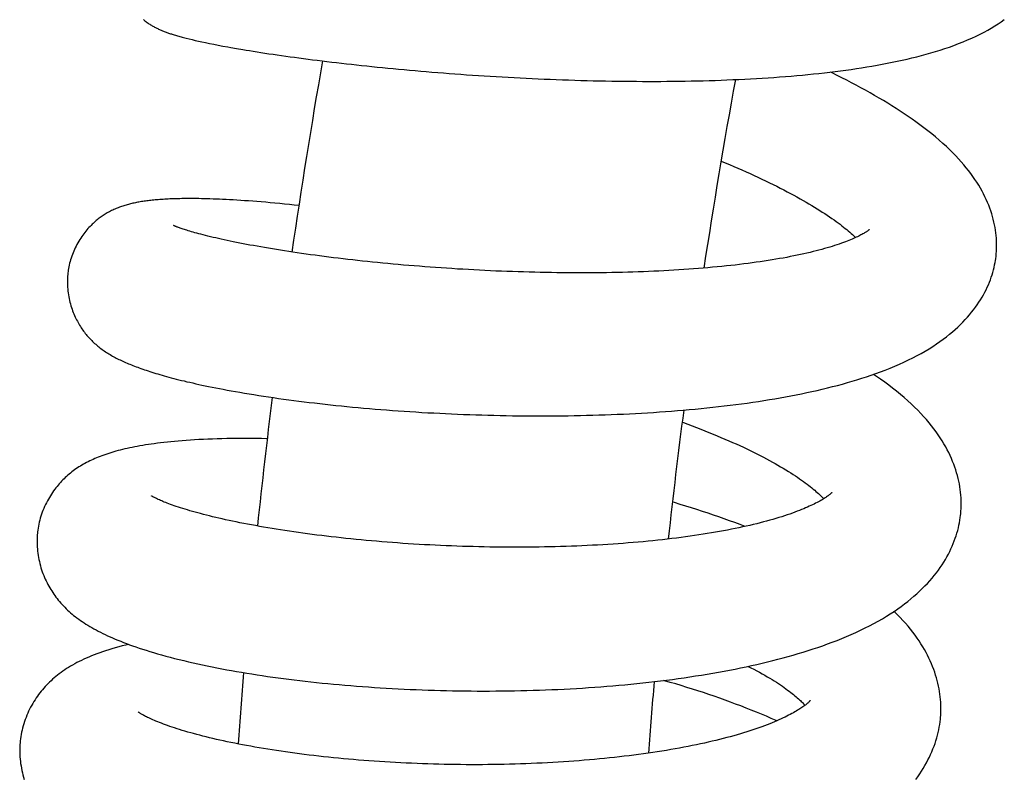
# Model space of a CAD drawing. Header units: millimetres. Extents: x 117 to 1320, y -43 to 1845.
# Tile 13 of 106: x 141 to 182, y 542 to 574. Entities that reach past the tile are written whole.
import ezdxf

# ---------------------------------------------------------------- set-up
doc = ezdxf.new("R2010")
doc.units = ezdxf.units.MM
doc.header["$LTSCALE"] = 65.395
doc.layers.get('0').update_dxf_attribs({"linetype": 'CONTINUOUS'})

msp = doc.modelspace()

# ---------------------------------------------------------------- linework, layer by layer
at = {"color": 7, "linetype": 'Continuous'}
for p, q in [((148.196, 572.952), (148.313, 572.923)), ((148.313, 572.923), (148.436, 572.894)), ((148.436, 572.894), (148.566, 572.864)), ((148.566, 572.864), (148.703, 572.833)), ((148.703, 572.833), (148.848, 572.801)), ((148.848, 572.801), (149.002, 572.769)), ((149.002, 572.769), (149.164, 572.736)), ((149.164, 572.736), (149.337, 572.701)), ((149.337, 572.701), (149.521, 572.665)), ((149.521, 572.665), (149.718, 572.628)), ((149.718, 572.628), (149.928, 572.59)), ((150.279, 572.528), (150.541, 572.483)), ((177.569, 549.173), (177.56, 549.182))]:
    msp.add_line(p, q, dxfattribs=at)
for points in [[(146.424, 573.722), (146.454, 573.697), (146.486, 573.672), (146.518, 573.648), (146.55, 573.624), (146.583, 573.6), (146.616, 573.577), (146.649, 573.555), (146.682, 573.533), (146.715, 573.512), (146.749, 573.492), (146.782, 573.472), (146.815, 573.453), (146.848, 573.434), (146.882, 573.416), (146.915, 573.398), (146.949, 573.381), (146.982, 573.364), (147.016, 573.348), (147.05, 573.332), (147.083, 573.316), (147.117, 573.301), (147.151, 573.286), (147.185, 573.272), (147.219, 573.257), (147.254, 573.244), (147.288, 573.23), (147.323, 573.216), (147.358, 573.203), (147.393, 573.19), (147.429, 573.177), (147.466, 573.165), (147.503, 573.152), (147.54, 573.139), (147.579, 573.127), (147.618, 573.114), (147.659, 573.101), (147.701, 573.088), (147.745, 573.075), (147.789, 573.062), (147.836, 573.049), (147.883, 573.035), (147.932, 573.022), (147.982, 573.008), (148.033, 572.994), (148.086, 572.98), (148.196, 572.952)], [(150.541, 572.483), (150.681, 572.46), (150.827, 572.436), (150.978, 572.412), (151.134, 572.387), (151.295, 572.362), (151.46, 572.336), (151.628, 572.311), (151.799, 572.286), (151.971, 572.26), (152.146, 572.235), (152.324, 572.21), (152.503, 572.185), (152.686, 572.16), (152.871, 572.135), (153.058, 572.11), (153.248, 572.086), (153.44, 572.061), (153.634, 572.036), (153.831, 572.012), (154.03, 571.988), (154.23, 571.964), (154.433, 571.94), (154.637, 571.916), (154.844, 571.892), (155.052, 571.869), (155.261, 571.846), (155.473, 571.823), (155.686, 571.8), (155.901, 571.778), (156.118, 571.756), (156.337, 571.734), (156.557, 571.712), (156.78, 571.691), (157.005, 571.67), (157.232, 571.649), (157.46, 571.628), (157.69, 571.608), (157.922, 571.587), (158.156, 571.568), (158.391, 571.548), (158.628, 571.529), (158.866, 571.51), (159.105, 571.492), (159.345, 571.474), (159.587, 571.457), (159.829, 571.439), (160.073, 571.423), (160.317, 571.406), (160.561, 571.39), (160.807, 571.375), (161.053, 571.36), (161.3, 571.346), (161.547, 571.332), (161.795, 571.318), (162.044, 571.305), (162.293, 571.293), (162.542, 571.281), (162.793, 571.269), (163.044, 571.259), (163.296, 571.248), (163.549, 571.238), (163.803, 571.229), (164.057, 571.22), (164.312, 571.212), (164.567, 571.204), (164.823, 571.197), (165.079, 571.191), (165.335, 571.185), (165.591, 571.18), (165.847, 571.175), (166.103, 571.172), (166.359, 571.168), (166.615, 571.166), (166.87, 571.164), (167.125, 571.163), (167.379, 571.162), (167.633, 571.162), (167.886, 571.163), (168.139, 571.165), (168.39, 571.167), (168.641, 571.17), (168.891, 571.174), (169.141, 571.179), (169.39, 571.184), (169.638, 571.19), (169.886, 571.197), (170.133, 571.205), (170.381, 571.213), (170.627, 571.223), (170.873, 571.233), (171.119, 571.244), (171.363, 571.256), (171.607, 571.268), (171.85, 571.282), (172.092, 571.297), (172.333, 571.312), (172.573, 571.328), (172.812, 571.346), (173.049, 571.364), (173.285, 571.383), (173.52, 571.403), (173.754, 571.424), (173.986, 571.447), (174.216, 571.47), (174.445, 571.494), (174.672, 571.519), (174.898, 571.545), (175.121, 571.573), (175.343, 571.601), (175.563, 571.63), (175.781, 571.661), (175.998, 571.693), (176.214, 571.726), (176.428, 571.76), (176.641, 571.796), (176.854, 571.833), (177.065, 571.871), (177.276, 571.911), (177.484, 571.953), (177.692, 571.996), (177.897, 572.041), (178.1, 572.087), (178.301, 572.134), (178.499, 572.183), (178.696, 572.234), (178.89, 572.286), (179.083, 572.341), (179.275, 572.398), (179.467, 572.457), (179.66, 572.52), (179.852, 572.585), (180.045, 572.655), (180.236, 572.727), (180.424, 572.802), (180.609, 572.879), (180.789, 572.959), (180.962, 573.039), (181.13, 573.121), (181.291, 573.205), (181.446, 573.289), (181.594, 573.374), (181.737, 573.46), (181.874, 573.547), (182.006, 573.634), (182.132, 573.722)], [(149.928, 572.59), (150.04, 572.57), (150.279, 572.528)], [(181.765, 563.728), (181.776, 563.804), (181.789, 563.908), (181.799, 564.013), (181.807, 564.118), (181.811, 564.225), (181.813, 564.332), (181.813, 564.439), (181.809, 564.548), (181.802, 564.657), (181.793, 564.767), (181.781, 564.878), (181.765, 564.99), (181.747, 565.102), (181.725, 565.215), (181.701, 565.329), (181.673, 565.443), (181.642, 565.557), (181.608, 565.673), (181.57, 565.788), (181.529, 565.905), (181.485, 566.022), (181.437, 566.139), (181.385, 566.257), (181.33, 566.376), (181.27, 566.495), (181.207, 566.614), (181.14, 566.734), (181.069, 566.854), (180.994, 566.975), (180.915, 567.096), (180.831, 567.217), (180.744, 567.339), (180.652, 567.46), (180.555, 567.582), (180.454, 567.704), (180.349, 567.826), (180.237, 567.949), (180.12, 568.074), (179.997, 568.201), (179.867, 568.329), (179.729, 568.46), (179.585, 568.591), (179.435, 568.724), (179.28, 568.855), (179.12, 568.986), (178.958, 569.115), (178.795, 569.241), (178.632, 569.363), (178.469, 569.481), (178.306, 569.596), (178.143, 569.709), (177.979, 569.82), (177.812, 569.93), (177.644, 570.038), (177.471, 570.147), (177.296, 570.255), (177.117, 570.363), (176.935, 570.471), (176.75, 570.579), (176.563, 570.685), (176.373, 570.792), (176.181, 570.897), (175.988, 571.002), (175.793, 571.105), (175.596, 571.208), (175.397, 571.31), (175.197, 571.412), (174.994, 571.512), (174.921, 571.548)], [(170.384, 567.859), (170.553, 567.788), (170.731, 567.713), (170.906, 567.638), (171.08, 567.562), (171.251, 567.487), (171.42, 567.411), (171.587, 567.336), (171.752, 567.26), (171.914, 567.185), (172.075, 567.109), (172.232, 567.034), (172.387, 566.959), (172.54, 566.884), (172.69, 566.809), (172.837, 566.735), (172.981, 566.66), (173.122, 566.587), (173.261, 566.513), (173.396, 566.441), (173.529, 566.368), (173.658, 566.296), (173.785, 566.225), (173.908, 566.154), (174.028, 566.084), (174.145, 566.015), (174.259, 565.946), (174.369, 565.878), (174.477, 565.811), (174.582, 565.744), (174.685, 565.678), (174.784, 565.612), (174.882, 565.546), (174.976, 565.481), (175.068, 565.416), (175.156, 565.353), (175.239, 565.292), (175.318, 565.233), (175.393, 565.175), (175.465, 565.12), (175.533, 565.065), (175.599, 565.012), (175.661, 564.96), (175.72, 564.909), (175.777, 564.859), (175.83, 564.812), (175.88, 564.766), (175.928, 564.721), (175.966, 564.684)], [(152.868, 566.01), (152.68, 566.031), (152.475, 566.053), (152.273, 566.073), (152.073, 566.093), (151.876, 566.112), (151.683, 566.129), (151.495, 566.146), (151.31, 566.162), (151.13, 566.176), (150.955, 566.19), (150.784, 566.203), (150.617, 566.214), (150.455, 566.225), (150.297, 566.235), (150.144, 566.244), (149.995, 566.253), (149.849, 566.26), (149.708, 566.267), (149.571, 566.273), (149.437, 566.278), (149.308, 566.283), (149.182, 566.287), (149.059, 566.291), (148.941, 566.294), (148.825, 566.296), (148.713, 566.298), (148.604, 566.3), (148.499, 566.3), (148.397, 566.301), (148.297, 566.301), (148.201, 566.301), (148.107, 566.3), (148.016, 566.299), (147.928, 566.297), (147.842, 566.295), (147.759, 566.293), (147.678, 566.29), (147.599, 566.287), (147.523, 566.284), (147.448, 566.281), (147.375, 566.277), (147.304, 566.273), (147.234, 566.269), (147.166, 566.264), (147.1, 566.259), (147.034, 566.254), (146.971, 566.249), (146.908, 566.243), (146.847, 566.237), (146.786, 566.231), (146.727, 566.225), (146.669, 566.218), (146.612, 566.211), (146.556, 566.204), (146.501, 566.197), (146.446, 566.189), (146.393, 566.181), (146.34, 566.173), (146.288, 566.164), (146.236, 566.155), (146.186, 566.146), (146.135, 566.136), (146.086, 566.126), (146.036, 566.116), (145.987, 566.105), (145.939, 566.094), (145.891, 566.083), (145.843, 566.071), (145.795, 566.059), (145.748, 566.046), (145.701, 566.033), (145.654, 566.019), (145.607, 566.004), (145.561, 565.989), (145.514, 565.974), (145.468, 565.958), (145.422, 565.941), (145.376, 565.923), (145.33, 565.905), (145.284, 565.886), (145.238, 565.867), (145.192, 565.846), (145.146, 565.825), (145.1, 565.803), (145.055, 565.78), (145.01, 565.757), (144.966, 565.733), (144.922, 565.708), (144.879, 565.683), (144.837, 565.657), (144.795, 565.631), (144.753, 565.604), (144.711, 565.576), (144.67, 565.547), (144.629, 565.517), (144.588, 565.487), (144.546, 565.455), (144.504, 565.422), (144.463, 565.387), (144.42, 565.351), (144.378, 565.313), (144.335, 565.274), (144.292, 565.234), (144.249, 565.191), (144.206, 565.147), (144.162, 565.101), (144.119, 565.053), (144.076, 565.003), (144.032, 564.952), (143.989, 564.898), (143.946, 564.842), (143.903, 564.784), (143.861, 564.725), (143.82, 564.663), (143.779, 564.6), (143.74, 564.536), (143.701, 564.469), (143.664, 564.402), (143.628, 564.334), (143.594, 564.264), (143.561, 564.194), (143.53, 564.123), (143.5, 564.051), (143.472, 563.979), (143.446, 563.907), (143.422, 563.834), (143.399, 563.762), (143.379, 563.689), (143.36, 563.617), (143.343, 563.544), (143.328, 563.473), (143.314, 563.401), (143.303, 563.331), (143.296, 563.281)], [(147.757, 565.148), (147.739, 565.155), (147.723, 565.162), (147.71, 565.167), (147.699, 565.173), (147.689, 565.177), (147.681, 565.181), (147.676, 565.183), (147.672, 565.185), (147.67, 565.186)], [(176.531, 565.016), (176.531, 565.016), (176.53, 565.015), (176.528, 565.013), (176.523, 565.009), (176.517, 565.003), (176.508, 564.996), (176.498, 564.988), (176.486, 564.978), (176.471, 564.967), (176.454, 564.955), (176.434, 564.941), (176.413, 564.927), (176.388, 564.911), (176.361, 564.894), (176.332, 564.875), (176.3, 564.856), (176.265, 564.836), (176.227, 564.815), (176.186, 564.793), (176.142, 564.77), (176.096, 564.746), (176.046, 564.721), (175.993, 564.696), (175.938, 564.671), (175.88, 564.645), (175.819, 564.618), (175.755, 564.591), (175.687, 564.563), (175.615, 564.535), (175.539, 564.506), (175.459, 564.476), (175.374, 564.445), (175.284, 564.414), (175.19, 564.382), (175.093, 564.35), (174.993, 564.319), (174.89, 564.287), (174.783, 564.256), (174.674, 564.224), (174.561, 564.193), (174.444, 564.162), (174.324, 564.13), (174.202, 564.1), (174.076, 564.069), (173.946, 564.039), (173.814, 564.008), (173.679, 563.979), (173.541, 563.949), (173.4, 563.92), (173.256, 563.892), (173.11, 563.864), (172.96, 563.836), (172.809, 563.809), (172.654, 563.782), (172.497, 563.756), (172.337, 563.731), (172.176, 563.706), (172.011, 563.681), (171.844, 563.657), (171.675, 563.634), (171.503, 563.611), (171.329, 563.589), (171.151, 563.567), (170.971, 563.546), (170.788, 563.526), (170.603, 563.506), (170.415, 563.486), (170.226, 563.468), (170.033, 563.45), (169.839, 563.432), (169.643, 563.415), (169.445, 563.399), (169.244, 563.384), (169.042, 563.369), (168.839, 563.355), (168.634, 563.342), (168.427, 563.329), (168.219, 563.317), (168.009, 563.306), (167.799, 563.295), (167.587, 563.285), (167.373, 563.276), (167.159, 563.268), (166.944, 563.26), (166.727, 563.253), (166.509, 563.247), (166.29, 563.241), (166.069, 563.236), (165.848, 563.232), (165.625, 563.228), (165.401, 563.225), (165.176, 563.223), (164.949, 563.222), (164.722, 563.221), (164.494, 563.221), (164.266, 563.221), (164.036, 563.223), (163.806, 563.224), (163.576, 563.227), (163.346, 563.23), (163.115, 563.234), (162.884, 563.239), (162.653, 563.244), (162.422, 563.25), (162.191, 563.256), (161.961, 563.263), (161.731, 563.271), (161.502, 563.279), (161.272, 563.288), (161.044, 563.297), (160.815, 563.308), (160.587, 563.318), (160.359, 563.329), (160.131, 563.341), (159.903, 563.354), (159.675, 563.367), (159.447, 563.38), (159.22, 563.395), (158.993, 563.409), (158.767, 563.425), (158.542, 563.44), (158.317, 563.457), (158.093, 563.474), (157.87, 563.491), (157.648, 563.509), (157.428, 563.527), (157.209, 563.546), (156.991, 563.565), (156.774, 563.585), (156.559, 563.605), (156.346, 563.625), (156.134, 563.646), (155.924, 563.667), (155.716, 563.688), (155.51, 563.71), (155.305, 563.733), (155.102, 563.755), (154.9, 563.778), (154.701, 563.802), (154.503, 563.825), (154.307, 563.849), (154.112, 563.873), (153.919, 563.898), (153.728, 563.923), (153.539, 563.948), (153.352, 563.974), (153.167, 564), (152.984, 564.025), (152.803, 564.052), (152.625, 564.078), (152.449, 564.105), (152.275, 564.131), (152.105, 564.158), (151.936, 564.185), (151.771, 564.212), (151.608, 564.239), (151.449, 564.266), (151.292, 564.293), (151.139, 564.321), (150.988, 564.348), (150.841, 564.375), (150.696, 564.402), (150.555, 564.429), (150.416, 564.456), (150.281, 564.483), (150.149, 564.509), (150.019, 564.536), (149.893, 564.563), (149.77, 564.589), (149.65, 564.616), (149.533, 564.642), (149.419, 564.668), (149.309, 564.693), (149.202, 564.719), (149.099, 564.744), (148.999, 564.769), (148.902, 564.793), (148.808, 564.818), (148.719, 564.841), (148.634, 564.864), (148.554, 564.886), (148.479, 564.908), (148.409, 564.928), (148.343, 564.947), (148.281, 564.966), (148.223, 564.984), (148.169, 565.001), (148.119, 565.017), (148.071, 565.033), (148.027, 565.047), (147.986, 565.061), (147.948, 565.075), (147.913, 565.087), (147.881, 565.099), (147.851, 565.11), (147.824, 565.121), (147.799, 565.13), (147.777, 565.139), (147.757, 565.148)], [(169.063, 557.548), (169.308, 557.571), (169.552, 557.595), (169.795, 557.62), (170.037, 557.645), (170.278, 557.672), (170.518, 557.7), (170.757, 557.729), (170.995, 557.759), (171.231, 557.79), (171.466, 557.822), (171.699, 557.856), (171.93, 557.89), (172.16, 557.926), (172.388, 557.962), (172.614, 558), (172.838, 558.039), (173.061, 558.079), (173.282, 558.12), (173.502, 558.163), (173.721, 558.207), (173.938, 558.252), (174.154, 558.299), (174.369, 558.347), (174.582, 558.397), (174.794, 558.448), (175.004, 558.5), (175.212, 558.554), (175.418, 558.61), (175.621, 558.667), (175.822, 558.725), (176.021, 558.785), (176.218, 558.847), (176.414, 558.91), (176.61, 558.976), (176.805, 559.045), (177.001, 559.116), (177.196, 559.191), (177.392, 559.268), (177.586, 559.349), (177.779, 559.432), (177.968, 559.518), (178.153, 559.606), (178.335, 559.696), (178.511, 559.788), (178.683, 559.882), (178.849, 559.977), (179.01, 560.074), (179.166, 560.172), (179.316, 560.271), (179.461, 560.371), (179.599, 560.471), (179.732, 560.571), (179.859, 560.672), (179.98, 560.773), (180.095, 560.873), (180.206, 560.974), (180.312, 561.075), (180.413, 561.177), (180.51, 561.279), (180.603, 561.381), (180.692, 561.483), (180.777, 561.586), (180.858, 561.689), (180.935, 561.792), (181.009, 561.896), (181.079, 561.999), (181.145, 562.103), (181.208, 562.207), (181.267, 562.311), (181.323, 562.415), (181.376, 562.519), (181.426, 562.622), (181.472, 562.726), (181.515, 562.829), (181.555, 562.932), (181.592, 563.036), (181.626, 563.138), (181.657, 563.241), (181.685, 563.344), (181.71, 563.446), (181.732, 563.549), (181.752, 563.651), (181.765, 563.728)], [(143.296, 563.281), (143.289, 563.226), (143.281, 563.153), (143.275, 563.079), (143.27, 563.004), (143.268, 562.928), (143.267, 562.852), (143.267, 562.775), (143.27, 562.698), (143.274, 562.62), (143.281, 562.542), (143.289, 562.464), (143.298, 562.387), (143.31, 562.309), (143.323, 562.232), (143.338, 562.156), (143.355, 562.08), (143.373, 562.005), (143.392, 561.931), (143.413, 561.858), (143.436, 561.787), (143.459, 561.716), (143.484, 561.648), (143.509, 561.58), (143.536, 561.515), (143.563, 561.451), (143.591, 561.388), (143.62, 561.328), (143.65, 561.269), (143.68, 561.211), (143.71, 561.155), (143.742, 561.1), (143.773, 561.047), (143.805, 560.996), (143.838, 560.945), (143.871, 560.896), (143.904, 560.848), (143.938, 560.801), (143.972, 560.755), (144.008, 560.71), (144.043, 560.665), (144.08, 560.621), (144.117, 560.578), (144.155, 560.535), (144.194, 560.493), (144.234, 560.452), (144.274, 560.411), (144.314, 560.371), (144.356, 560.332), (144.398, 560.294), (144.44, 560.256), (144.483, 560.219), (144.526, 560.183), (144.57, 560.148), (144.615, 560.114), (144.659, 560.08), (144.705, 560.046), (144.751, 560.013), (144.798, 559.981), (144.845, 559.949), (144.893, 559.918), (144.942, 559.888), (144.991, 559.858), (145.04, 559.828), (145.091, 559.799), (145.141, 559.77), (145.192, 559.742), (145.244, 559.714), (145.297, 559.687), (145.35, 559.659), (145.404, 559.633), (145.458, 559.606), (145.513, 559.58), (145.569, 559.554), (145.626, 559.528), (145.684, 559.503), (145.743, 559.477), (145.802, 559.452), (145.863, 559.427), (145.925, 559.402), (145.987, 559.377), (146.051, 559.352), (146.117, 559.327), (146.183, 559.302), (146.251, 559.278), (146.32, 559.253), (146.39, 559.228), (146.462, 559.203), (146.536, 559.178), (146.612, 559.153), (146.689, 559.128), (146.768, 559.103), (146.849, 559.078), (146.932, 559.052), (147.017, 559.027), (147.104, 559.001), (147.194, 558.975), (147.286, 558.949), (147.38, 558.923), (147.476, 558.896), (147.575, 558.87), (147.677, 558.843), (147.781, 558.816), (147.888, 558.789), (147.997, 558.762), (148.109, 558.735), (148.224, 558.707), (148.342, 558.68), (148.464, 558.652), (148.589, 558.624), (148.717, 558.595), (148.849, 558.567), (148.985, 558.538), (149.126, 558.509), (149.27, 558.48), (149.419, 558.45), (149.573, 558.42), (149.732, 558.39), (149.896, 558.359), (150.066, 558.328), (150.241, 558.297), (150.423, 558.265), (150.61, 558.233), (150.803, 558.201), (151.001, 558.169), (151.202, 558.137), (151.406, 558.106), (151.612, 558.075), (151.82, 558.044), (152.028, 558.015), (152.237, 557.986), (152.446, 557.957), (152.657, 557.929), (152.869, 557.902), (153.083, 557.875), (153.298, 557.849), (153.516, 557.823), (153.736, 557.798), (153.957, 557.773), (154.18, 557.748), (154.406, 557.724), (154.632, 557.701), (154.861, 557.678), (155.092, 557.656), (155.324, 557.634), (155.557, 557.613), (155.793, 557.593), (156.03, 557.573), (156.268, 557.553), (156.507, 557.535), (156.748, 557.517), (156.99, 557.499), (157.233, 557.482), (157.477, 557.466), (157.722, 557.45), (157.968, 557.435), (158.215, 557.421), (158.462, 557.408), (158.71, 557.395), (158.958, 557.383), (159.206, 557.371), (159.455, 557.36), (159.705, 557.35), (159.955, 557.341), (160.205, 557.333), (160.457, 557.325), (160.709, 557.318), (160.962, 557.312), (161.216, 557.306), (161.47, 557.301), (161.725, 557.297), (161.981, 557.294), (162.238, 557.291), (162.494, 557.29), (162.751, 557.289), (163.008, 557.289), (163.265, 557.289), (163.523, 557.291), (163.78, 557.293), (164.037, 557.297), (164.294, 557.301), (164.55, 557.306), (164.806, 557.311), (165.062, 557.318), (165.317, 557.326), (165.571, 557.334), (165.825, 557.343), (166.078, 557.353), (166.33, 557.365), (166.582, 557.377), (166.832, 557.389), (167.083, 557.403), (167.332, 557.418), (167.581, 557.434), (167.83, 557.45), (168.077, 557.468), (168.325, 557.487), (168.571, 557.506), (168.817, 557.527), (169.063, 557.548)], [(180.317, 553.153), (180.325, 553.232), (180.335, 553.341), (180.341, 553.45), (180.344, 553.56), (180.345, 553.671), (180.343, 553.782), (180.338, 553.894), (180.329, 554.006), (180.318, 554.12), (180.304, 554.233), (180.287, 554.348), (180.267, 554.463), (180.244, 554.579), (180.217, 554.695), (180.188, 554.812), (180.155, 554.929), (180.118, 555.047), (180.079, 555.165), (180.036, 555.284), (179.989, 555.403), (179.939, 555.522), (179.885, 555.643), (179.827, 555.763), (179.765, 555.884), (179.7, 556.006), (179.63, 556.128), (179.556, 556.251), (179.477, 556.375), (179.394, 556.5), (179.306, 556.625), (179.213, 556.751), (179.114, 556.878), (179.011, 557.005), (178.902, 557.134), (178.787, 557.263), (178.666, 557.393), (178.54, 557.524), (178.407, 557.655), (178.268, 557.787), (178.124, 557.919), (177.975, 558.05), (177.821, 558.181), (177.663, 558.31), (177.501, 558.437), (177.337, 558.562), (177.17, 558.685), (177.001, 558.806), (176.831, 558.924), (176.705, 559.009)], [(168.771, 557.028), (168.829, 557.007), (169.009, 556.941), (169.188, 556.874), (169.364, 556.806), (169.539, 556.739), (169.711, 556.671), (169.881, 556.603), (170.049, 556.534), (170.215, 556.466), (170.379, 556.397), (170.54, 556.328), (170.699, 556.26), (170.855, 556.191), (171.008, 556.122), (171.159, 556.053), (171.307, 555.984), (171.453, 555.915), (171.596, 555.847), (171.735, 555.779), (171.872, 555.71), (172.006, 555.643), (172.137, 555.575), (172.264, 555.508), (172.389, 555.441), (172.51, 555.375), (172.628, 555.31), (172.743, 555.244), (172.855, 555.179), (172.965, 555.115), (173.072, 555.05), (173.175, 554.986), (173.275, 554.924), (173.371, 554.862), (173.464, 554.802), (173.552, 554.742), (173.637, 554.684), (173.72, 554.626), (173.799, 554.57), (173.875, 554.514), (173.948, 554.459), (174.018, 554.406), (174.084, 554.353), (174.148, 554.302), (174.208, 554.252), (174.266, 554.204), (174.32, 554.157), (174.371, 554.112), (174.42, 554.067), (174.465, 554.025), (174.508, 553.984), (174.548, 553.944), (174.585, 553.906), (174.619, 553.87), (174.639, 553.85)], [(151.558, 556.341), (151.528, 556.342), (151.316, 556.346), (151.106, 556.348), (150.897, 556.35), (150.69, 556.351), (150.484, 556.351), (150.279, 556.35), (150.076, 556.347), (149.875, 556.344), (149.676, 556.34), (149.48, 556.334), (149.286, 556.328), (149.095, 556.321), (148.907, 556.312), (148.723, 556.303), (148.543, 556.293), (148.367, 556.282), (148.195, 556.27), (148.028, 556.257), (147.867, 556.244), (147.711, 556.23), (147.56, 556.215), (147.413, 556.2), (147.272, 556.185), (147.135, 556.169), (147.002, 556.152), (146.873, 556.135), (146.748, 556.118), (146.626, 556.1), (146.507, 556.081), (146.391, 556.062), (146.278, 556.043), (146.167, 556.023), (146.059, 556.003), (145.954, 555.982), (145.851, 555.96), (145.75, 555.938), (145.652, 555.916), (145.556, 555.893), (145.462, 555.87), (145.37, 555.846), (145.28, 555.822), (145.191, 555.797), (145.105, 555.772), (145.021, 555.746), (144.938, 555.719), (144.857, 555.692), (144.777, 555.665), (144.699, 555.636), (144.623, 555.608), (144.548, 555.578), (144.474, 555.548), (144.402, 555.518), (144.331, 555.486), (144.262, 555.454), (144.193, 555.421), (144.125, 555.388), (144.059, 555.353), (143.993, 555.318), (143.929, 555.282), (143.866, 555.245), (143.804, 555.207), (143.742, 555.169), (143.682, 555.129), (143.622, 555.089), (143.564, 555.047), (143.506, 555.005), (143.449, 554.961), (143.393, 554.917), (143.338, 554.871), (143.283, 554.825), (143.23, 554.777), (143.178, 554.729), (143.127, 554.68), (143.077, 554.631), (143.028, 554.58), (142.979, 554.528), (142.931, 554.474), (142.884, 554.419), (142.837, 554.363), (142.79, 554.304), (142.743, 554.243), (142.697, 554.18), (142.651, 554.115), (142.606, 554.048), (142.562, 553.979), (142.519, 553.908), (142.477, 553.835), (142.436, 553.761), (142.396, 553.685), (142.358, 553.608), (142.322, 553.529), (142.288, 553.449), (142.255, 553.369), (142.224, 553.288), (142.195, 553.206), (142.169, 553.125), (142.144, 553.043), (142.121, 552.961), (142.101, 552.879), (142.083, 552.798), (142.066, 552.716), (142.052, 552.635), (142.04, 552.555), (142.03, 552.475), (142.024, 552.417)], [(146.801, 553.941), (146.788, 553.949), (146.777, 553.955), (146.769, 553.961), (146.762, 553.965), (146.756, 553.968), (146.753, 553.971), (146.752, 553.971)], [(174.978, 554.106), (174.978, 554.106), (174.975, 554.104), (174.972, 554.099), (174.966, 554.093), (174.958, 554.086), (174.948, 554.077), (174.937, 554.066), (174.923, 554.054), (174.907, 554.04), (174.889, 554.025), (174.869, 554.009), (174.846, 553.991), (174.821, 553.973), (174.794, 553.952), (174.763, 553.931), (174.731, 553.909), (174.695, 553.885), (174.657, 553.861), (174.615, 553.835), (174.571, 553.809), (174.524, 553.781), (174.474, 553.753), (174.421, 553.724), (174.365, 553.694), (174.306, 553.663), (174.244, 553.632), (174.18, 553.601), (174.113, 553.569), (174.042, 553.537), (173.969, 553.504), (173.892, 553.471), (173.811, 553.437), (173.726, 553.402), (173.636, 553.366), (173.542, 553.33), (173.443, 553.293), (173.34, 553.256), (173.234, 553.218), (173.124, 553.181), (173.012, 553.144), (172.897, 553.107), (172.778, 553.07), (172.657, 553.033), (172.532, 552.996), (172.404, 552.96), (172.273, 552.924), (172.139, 552.888), (172.002, 552.852), (171.862, 552.817), (171.72, 552.782), (171.575, 552.748), (171.427, 552.714), (171.277, 552.681), (171.124, 552.648), (170.968, 552.615), (170.81, 552.583), (170.65, 552.552), (170.487, 552.521), (170.322, 552.491), (170.154, 552.461), (169.984, 552.432), (169.811, 552.404), (169.636, 552.376), (169.459, 552.348), (169.279, 552.322), (169.096, 552.295), (168.911, 552.27), (168.723, 552.245), (168.534, 552.221), (168.342, 552.197), (168.148, 552.174), (167.951, 552.152), (167.753, 552.13), (167.554, 552.109), (167.352, 552.089), (167.149, 552.07), (166.945, 552.052), (166.739, 552.034), (166.532, 552.017), (166.323, 552.001), (166.113, 551.985), (165.902, 551.97), (165.69, 551.957), (165.477, 551.943), (165.263, 551.931), (165.047, 551.92), (164.83, 551.909), (164.612, 551.899), (164.393, 551.89), (164.173, 551.881), (163.952, 551.874), (163.729, 551.867), (163.506, 551.861), (163.282, 551.856), (163.057, 551.851), (162.831, 551.847), (162.604, 551.845), (162.377, 551.842), (162.15, 551.841), (161.922, 551.84), (161.694, 551.841), (161.466, 551.842), (161.238, 551.843), (161.011, 551.846), (160.784, 551.849), (160.556, 551.853), (160.329, 551.858), (160.103, 551.864), (159.876, 551.87), (159.65, 551.877), (159.425, 551.885), (159.199, 551.893), (158.974, 551.902), (158.749, 551.912), (158.525, 551.923), (158.301, 551.934), (158.077, 551.946), (157.854, 551.959), (157.631, 551.973), (157.409, 551.987), (157.188, 552.002), (156.967, 552.017), (156.747, 552.033), (156.528, 552.05), (156.311, 552.068), (156.094, 552.086), (155.878, 552.104), (155.664, 552.124), (155.452, 552.144), (155.241, 552.164), (155.031, 552.185), (154.824, 552.207), (154.618, 552.229), (154.415, 552.251), (154.213, 552.274), (154.013, 552.298), (153.815, 552.322), (153.619, 552.346), (153.424, 552.371), (153.231, 552.397), (153.04, 552.423), (152.851, 552.449), (152.663, 552.476), (152.477, 552.503), (152.293, 552.531), (152.112, 552.559), (151.932, 552.588), (151.755, 552.617), (151.58, 552.646), (151.407, 552.676), (151.237, 552.705), (151.07, 552.736), (150.905, 552.766), (150.742, 552.796), (150.583, 552.827), (150.427, 552.858), (150.273, 552.889), (150.122, 552.921), (149.975, 552.952), (149.831, 552.983), (149.691, 553.014), (149.553, 553.046), (149.419, 553.077), (149.288, 553.108), (149.16, 553.139), (149.035, 553.17), (148.913, 553.202), (148.794, 553.233), (148.678, 553.264), (148.565, 553.295), (148.456, 553.325), (148.349, 553.356), (148.247, 553.386), (148.147, 553.416), (148.051, 553.446), (147.959, 553.475), (147.87, 553.504), (147.784, 553.532), (147.702, 553.56), (147.624, 553.587), (147.55, 553.614), (147.479, 553.64), (147.411, 553.666), (147.348, 553.69), (147.288, 553.714), (147.231, 553.737), (147.178, 553.759), (147.128, 553.78), (147.082, 553.801), (147.039, 553.82), (147, 553.838), (146.965, 553.855), (146.933, 553.871), (146.904, 553.886), (146.878, 553.899), (146.855, 553.911), (146.834, 553.922), (146.816, 553.932), (146.801, 553.941)], [(171.377, 552.703), (171.169, 552.782), (170.953, 552.862), (170.735, 552.941), (170.514, 553.019), (170.292, 553.097), (170.068, 553.174), (169.841, 553.25), (169.613, 553.325), (169.383, 553.4), (169.151, 553.474), (168.918, 553.547), (168.683, 553.619), (168.446, 553.691), (168.366, 553.714)], [(177.558, 549.18), (177.709, 549.283), (177.854, 549.386), (177.994, 549.49), (178.128, 549.594), (178.258, 549.699), (178.383, 549.805), (178.503, 549.91), (178.619, 550.017), (178.73, 550.124), (178.837, 550.233), (178.941, 550.341), (179.04, 550.451), (179.135, 550.561), (179.226, 550.671), (179.313, 550.782), (179.396, 550.893), (179.475, 551.004), (179.55, 551.114), (179.62, 551.224), (179.687, 551.334), (179.751, 551.444), (179.811, 551.554), (179.867, 551.664), (179.92, 551.774), (179.969, 551.884), (180.016, 551.993), (180.058, 552.102), (180.098, 552.211), (180.135, 552.319), (180.168, 552.428), (180.199, 552.535), (180.226, 552.643), (180.251, 552.751), (180.272, 552.858), (180.291, 552.965), (180.307, 553.072), (180.317, 553.153)], [(142.024, 552.417), (142.018, 552.356), (142.013, 552.274), (142.009, 552.192), (142.007, 552.108), (142.008, 552.023), (142.01, 551.937), (142.014, 551.851), (142.021, 551.765), (142.029, 551.678), (142.04, 551.591), (142.053, 551.504), (142.068, 551.417), (142.085, 551.33), (142.104, 551.244), (142.124, 551.159), (142.147, 551.074), (142.172, 550.99), (142.198, 550.907), (142.226, 550.826), (142.255, 550.746), (142.286, 550.667), (142.318, 550.59), (142.351, 550.515), (142.385, 550.441), (142.421, 550.369), (142.457, 550.298), (142.495, 550.229), (142.534, 550.161), (142.574, 550.093), (142.615, 550.027), (142.657, 549.962), (142.701, 549.897), (142.746, 549.834), (142.792, 549.77), (142.84, 549.708), (142.89, 549.646), (142.94, 549.585), (142.992, 549.525), (143.046, 549.466), (143.1, 549.407), (143.157, 549.349), (143.214, 549.292), (143.273, 549.236), (143.334, 549.18), (143.397, 549.124), (143.461, 549.069), (143.527, 549.015), (143.594, 548.962), (143.664, 548.909), (143.735, 548.856), (143.807, 548.805), (143.881, 548.754), (143.957, 548.703), (144.035, 548.653), (144.115, 548.603), (144.197, 548.554), (144.282, 548.505), (144.368, 548.456), (144.456, 548.408), (144.547, 548.36), (144.64, 548.313), (144.735, 548.265), (144.833, 548.218), (144.934, 548.171), (145.037, 548.124), (145.143, 548.078), (145.252, 548.031), (145.364, 547.985), (145.479, 547.938), (145.597, 547.892), (145.719, 547.846), (145.844, 547.799), (145.973, 547.753), (146.107, 547.706), (146.244, 547.66), (146.386, 547.613), (146.533, 547.566), (146.685, 547.519), (146.842, 547.471), (147.006, 547.423), (147.175, 547.375), (147.351, 547.327), (147.531, 547.278), (147.716, 547.23), (147.905, 547.183), (148.096, 547.136), (148.289, 547.091), (148.483, 547.046), (148.678, 547.003), (148.874, 546.96), (149.071, 546.919), (149.27, 546.879), (149.469, 546.839), (149.671, 546.8), (149.874, 546.762), (150.079, 546.725), (150.286, 546.689), (150.495, 546.653), (150.706, 546.618), (150.919, 546.584), (151.134, 546.55), (151.35, 546.517), (151.567, 546.485), (151.787, 546.454), (152.007, 546.424), (152.23, 546.394), (152.454, 546.365), (152.679, 546.337), (152.906, 546.31), (153.135, 546.283), (153.366, 546.258), (153.598, 546.233), (153.832, 546.209), (154.067, 546.185), (154.304, 546.162), (154.543, 546.141), (154.782, 546.12), (155.023, 546.099), (155.266, 546.08), (155.509, 546.061), (155.754, 546.044), (156, 546.027), (156.246, 546.011), (156.493, 545.996), (156.741, 545.981), (156.99, 545.968), (157.239, 545.956), (157.488, 545.944), (157.738, 545.933), (157.989, 545.924), (158.239, 545.915), (158.49, 545.907), (158.742, 545.9), (158.994, 545.894), (159.248, 545.888), (159.501, 545.884), (159.756, 545.881), (160.011, 545.878), (160.267, 545.877), (160.524, 545.876), (160.781, 545.877), (161.039, 545.878), (161.296, 545.88), (161.554, 545.884), (161.813, 545.888), (162.071, 545.893), (162.329, 545.9), (162.587, 545.907), (162.845, 545.915), (163.102, 545.925), (163.359, 545.935), (163.616, 545.946), (163.872, 545.959), (164.127, 545.972), (164.382, 545.986), (164.635, 546.002), (164.888, 546.018), (165.141, 546.035), (165.392, 546.054), (165.643, 546.073), (165.893, 546.094), (166.142, 546.116), (166.391, 546.138), (166.639, 546.162), (166.887, 546.187), (167.135, 546.213), (167.382, 546.24), (167.628, 546.269), (167.874, 546.298), (168.119, 546.329), (168.363, 546.361), (168.606, 546.394), (168.848, 546.428), (169.089, 546.463), (169.329, 546.5), (169.567, 546.537), (169.804, 546.576), (170.039, 546.616), (170.273, 546.657), (170.505, 546.7), (170.736, 546.743), (170.965, 546.788), (171.193, 546.834), (171.419, 546.882), (171.643, 546.93), (171.866, 546.98), (172.087, 547.031), (172.306, 547.084), (172.524, 547.138), (172.74, 547.194), (172.955, 547.25), (173.167, 547.309), (173.377, 547.368), (173.586, 547.429), (173.792, 547.492), (173.996, 547.555), (174.198, 547.621), (174.398, 547.688), (174.598, 547.757)], [(174.598, 547.757), (174.796, 547.828), (174.994, 547.902), (175.192, 547.978), (175.389, 548.057), (175.586, 548.138), (175.782, 548.223), (175.976, 548.31), (176.168, 548.399), (176.357, 548.491), (176.543, 548.585), (176.724, 548.681), (176.901, 548.778), (177.073, 548.877), (177.24, 548.977), (177.401, 549.078), (177.558, 549.18)], [(179.487, 544.789), (179.493, 544.867), (179.498, 544.975), (179.501, 545.083), (179.501, 545.192), (179.499, 545.302), (179.494, 545.412), (179.485, 545.522), (179.475, 545.633), (179.461, 545.745), (179.444, 545.857), (179.425, 545.969), (179.402, 546.083), (179.377, 546.197), (179.348, 546.311), (179.317, 546.426), (179.282, 546.541), (179.244, 546.656), (179.203, 546.772), (179.158, 546.889), (179.11, 547.005), (179.059, 547.122), (179.005, 547.239), (178.946, 547.357), (178.884, 547.476), (178.818, 547.594), (178.749, 547.714), (178.675, 547.833), (178.597, 547.954), (178.514, 548.075), (178.428, 548.196), (178.337, 548.317), (178.241, 548.44), (178.14, 548.562), (178.035, 548.685), (177.924, 548.808), (177.808, 548.932), (177.687, 549.057), (177.569, 549.173)], [(145.81, 547.812), (145.69, 547.783), (145.54, 547.745), (145.394, 547.706), (145.252, 547.667), (145.115, 547.627), (144.982, 547.587), (144.853, 547.546), (144.727, 547.504), (144.606, 547.462), (144.488, 547.419), (144.373, 547.376), (144.262, 547.331), (144.155, 547.287), (144.05, 547.241), (143.948, 547.195), (143.849, 547.148), (143.753, 547.101), (143.66, 547.053), (143.569, 547.004), (143.481, 546.955), (143.396, 546.905), (143.314, 546.855), (143.233, 546.804), (143.155, 546.752), (143.078, 546.7), (143.004, 546.646), (142.931, 546.592), (142.859, 546.537), (142.79, 546.481), (142.722, 546.423), (142.655, 546.365), (142.591, 546.306), (142.527, 546.246), (142.466, 546.186), (142.406, 546.124), (142.347, 546.061), (142.29, 545.997), (142.234, 545.932), (142.179, 545.866), (142.126, 545.799), (142.074, 545.73), (142.023, 545.66), (141.973, 545.589), (141.925, 545.516), (141.877, 545.441), (141.831, 545.364), (141.786, 545.286), (141.743, 545.206), (141.701, 545.124), (141.66, 545.041), (141.622, 544.957), (141.585, 544.871), (141.55, 544.785), (141.517, 544.697), (141.486, 544.609), (141.458, 544.521), (141.431, 544.432), (141.407, 544.343), (141.385, 544.253), (141.366, 544.164), (141.348, 544.075), (141.333, 543.986), (141.32, 543.898), (141.31, 543.81), (141.301, 543.724), (141.296, 543.661)], [(171.506, 546.9), (171.622, 546.841), (171.743, 546.778), (171.862, 546.715), (171.977, 546.652), (172.089, 546.59), (172.196, 546.529), (172.3, 546.469), (172.4, 546.41), (172.496, 546.352), (172.588, 546.294), (172.678, 546.238), (172.764, 546.182), (172.846, 546.127), (172.926, 546.073), (173.002, 546.02), (173.076, 545.968), (173.145, 545.917), (173.212, 545.867), (173.275, 545.819), (173.336, 545.771), (173.393, 545.726), (173.446, 545.681), (173.497, 545.638), (173.545, 545.596), (173.59, 545.556), (173.633, 545.517), (173.672, 545.48), (173.709, 545.444), (173.743, 545.41), (173.771, 545.38)], [(172.689, 544.638), (172.666, 544.649), (172.465, 544.739), (172.261, 544.827), (172.055, 544.915), (171.846, 545.002), (171.634, 545.087), (171.421, 545.172), (171.205, 545.256), (170.988, 545.338), (170.768, 545.42), (170.548, 545.5), (170.325, 545.579), (170.102, 545.657), (169.876, 545.733), (169.65, 545.809), (169.422, 545.883), (169.193, 545.956), (168.963, 546.028), (168.732, 546.099), (168.5, 546.169), (168.266, 546.237), (168.032, 546.305), (167.999, 546.314)], [(174.085, 545.486), (174.085, 545.486), (174.083, 545.483), (174.08, 545.479), (174.074, 545.472), (174.067, 545.464), (174.057, 545.453), (174.046, 545.442), (174.033, 545.428), (174.017, 545.413), (174, 545.397), (173.98, 545.379), (173.959, 545.361), (173.934, 545.34), (173.908, 545.319), (173.879, 545.296), (173.848, 545.272), (173.814, 545.247), (173.778, 545.221), (173.739, 545.194), (173.697, 545.166), (173.653, 545.137), (173.605, 545.107), (173.555, 545.076), (173.502, 545.044), (173.445, 545.011), (173.385, 544.977), (173.322, 544.943), (173.255, 544.907), (173.185, 544.871), (173.112, 544.834), (173.036, 544.797), (172.956, 544.759), (172.873, 544.72), (172.786, 544.681), (172.695, 544.641), (172.601, 544.601), (172.502, 544.56), (172.399, 544.518), (172.292, 544.477), (172.181, 544.435), (172.067, 544.392), (171.949, 544.35), (171.828, 544.308), (171.704, 544.266), (171.578, 544.225), (171.449, 544.183), (171.317, 544.143), (171.183, 544.102), (171.046, 544.062), (170.907, 544.023), (170.764, 543.983), (170.62, 543.945), (170.472, 543.906), (170.322, 543.868), (170.168, 543.83), (170.012, 543.793), (169.853, 543.756), (169.691, 543.72), (169.525, 543.684), (169.358, 543.648), (169.187, 543.613), (169.014, 543.579), (168.839, 543.545), (168.661, 543.512), (168.481, 543.48), (168.298, 543.448), (168.113, 543.416), (167.927, 543.386), (167.738, 543.356), (167.547, 543.327), (167.354, 543.299), (167.16, 543.271), (166.964, 543.244), (166.767, 543.218), (166.568, 543.193), (166.367, 543.169), (166.165, 543.145), (165.961, 543.122), (165.756, 543.1), (165.55, 543.079), (165.342, 543.059), (165.132, 543.039), (164.921, 543.02), (164.708, 543.002), (164.494, 542.985), (164.278, 542.969), (164.061, 542.954), (163.843, 542.939), (163.623, 542.925), (163.402, 542.912), (163.181, 542.9), (162.958, 542.889), (162.735, 542.878), (162.511, 542.869), (162.286, 542.86), (162.061, 542.852), (161.836, 542.845), (161.61, 542.839), (161.384, 542.834), (161.159, 542.83), (160.933, 542.826), (160.707, 542.824), (160.481, 542.822), (160.256, 542.821), (160.03, 542.821), (159.804, 542.822), (159.579, 542.824), (159.352, 542.827), (159.126, 542.83), (158.9, 542.835), (158.674, 542.84), (158.448, 542.846), (158.221, 542.853), (157.996, 542.86), (157.77, 542.869), (157.546, 542.878), (157.321, 542.888), (157.098, 542.899), (156.875, 542.911), (156.654, 542.923), (156.433, 542.937), (156.213, 542.951), (155.995, 542.966), (155.778, 542.981), (155.562, 542.997), (155.348, 543.014), (155.136, 543.032), (154.925, 543.05), (154.716, 543.069), (154.508, 543.089), (154.302, 543.109), (154.097, 543.131), (153.894, 543.152), (153.691, 543.175), (153.49, 543.198), (153.291, 543.222), (153.093, 543.246), (152.897, 543.271), (152.702, 543.297), (152.509, 543.323), (152.319, 543.35), (152.13, 543.377), (151.943, 543.405), (151.759, 543.434), (151.576, 543.463), (151.396, 543.492), (151.219, 543.522), (151.044, 543.552), (150.872, 543.583), (150.702, 543.614), (150.536, 543.645), (150.372, 543.677), (150.211, 543.709), (150.053, 543.741), (149.898, 543.773), (149.746, 543.806), (149.596, 543.839), (149.45, 543.872), (149.306, 543.905), (149.165, 543.939), (149.027, 543.972), (148.892, 544.006), (148.759, 544.04), (148.63, 544.074), (148.504, 544.108), (148.381, 544.143), (148.261, 544.177), (148.144, 544.211), (148.03, 544.245), (147.92, 544.279), (147.814, 544.312), (147.711, 544.346), (147.611, 544.379), (147.515, 544.411), (147.422, 544.444), (147.333, 544.476), (147.248, 544.507), (147.166, 544.538), (147.088, 544.568), (147.014, 544.598), (146.942, 544.627), (146.875, 544.655), (146.811, 544.683), (146.752, 544.709), (146.695, 544.735), (146.643, 544.759), (146.594, 544.783), (146.549, 544.805), (146.507, 544.826), (146.468, 544.846), (146.433, 544.865), (146.4, 544.883), (146.37, 544.9), (146.343, 544.916), (146.319, 544.931), (146.297, 544.944), (146.277, 544.957), (146.259, 544.968), (146.244, 544.979)], [(173.771, 545.38), (173.8, 545.35), (173.829, 545.318), (173.856, 545.288), (173.861, 545.282)], [(146.244, 544.979), (146.231, 544.988), (146.22, 544.995), (146.211, 545.002), (146.204, 545.007), (146.2, 545.01), (146.196, 545.013), (146.196, 545.013)], [(178.458, 542.207), (178.543, 542.323), (178.623, 542.438), (178.699, 542.554), (178.771, 542.67), (178.84, 542.786), (178.904, 542.901), (178.966, 543.016), (179.023, 543.131), (179.077, 543.246), (179.127, 543.361), (179.174, 543.475), (179.218, 543.589), (179.258, 543.703), (179.295, 543.816), (179.329, 543.929), (179.359, 544.041), (179.387, 544.153), (179.411, 544.265), (179.433, 544.376), (179.451, 544.487), (179.467, 544.597), (179.479, 544.707), (179.487, 544.789)], [(141.296, 543.661), (141.293, 543.595), (141.289, 543.506), (141.288, 543.417), (141.289, 543.326), (141.292, 543.235), (141.298, 543.143), (141.306, 543.05), (141.316, 542.957), (141.328, 542.864), (141.343, 542.77), (141.359, 542.676), (141.379, 542.583), (141.4, 542.489), (141.424, 542.396), (141.45, 542.304), (141.478, 542.213)]]:
    msp.add_lwpolyline(points, dxfattribs=at)
for centre, radius, start, end in [((442.81, 521.732), 293.304, 170.12959, 171.69745), ((444.175, 521.508), 277.688, 169.68354, 171.31948), ((434.155, 522.917), 284.569, 172.90759, 173.98817), ((434.8, 522.842), 268.218, 172.56946, 173.72039), ((426.229, 523.684), 276.605, 175.23953, 175.85404), ((426.716, 523.644), 260.094, 175.01026, 175.66583)]:
    msp.add_arc(centre, radius, start, end, dxfattribs=at)

doc.saveas('drawing.dxf')
